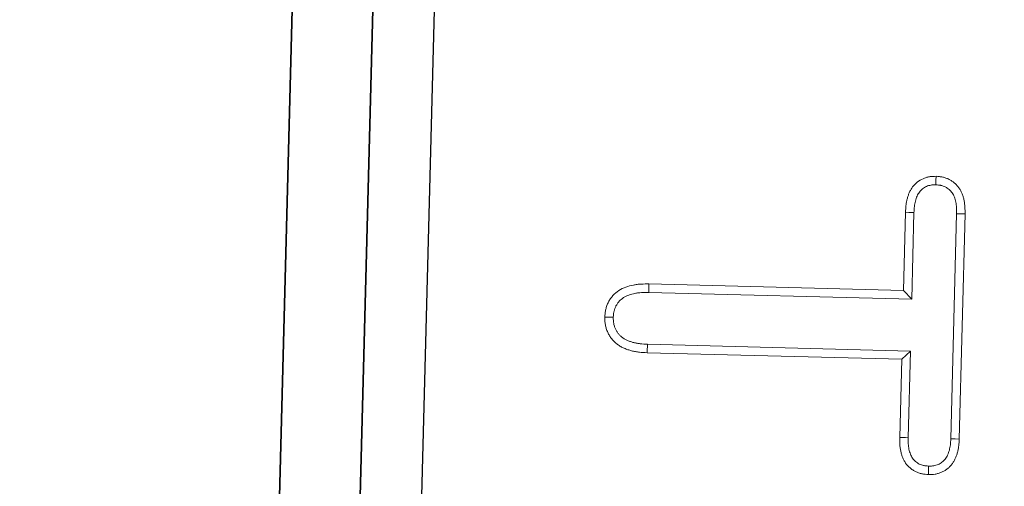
# Model space of a CAD drawing. Header units: metres. Extents: x 232680 to 233262, y 554200 to 554550.
# Tile 140 of 254: x 232760.9896 to 232761.0702, y 554474.473 to 554474.5111. Entities that reach past the tile are written whole.
import ezdxf

# ---------------------------------------------------------------- set-up
doc = ezdxf.new("R2010")
doc.units = ezdxf.units.M
for name, color, linetype, lineweight in [('ACO constructie 035', 7, 'Continuous', 35), ('ACO tekst', 251, 'Continuous', 9), ('N-WE-VH-VERHARDING_ASFALT_TUSSENLAAG_2-GD', 7, 'Continuous', 25)]:
    doc.layers.add(name, color=color, linetype=linetype, lineweight=lineweight)

# ---------------------------------------------------------------- blocks, each defined once
blk = doc.blocks.new('KT 500-640 (doorsnede)')
at = {"layer": 'ACO constructie 035'}
for p, q in [((1, -0.08), (0, -0.08)), ((1, -0.08), (0, -0.08)), ((1, -0.086606), (0, -0.086606)), ((1, -0.086606), (0, -0.086606))]:
    blk.add_line(p, q, dxfattribs=at)
at = {"layer": 'ACO tekst'}
for p, q in [((0.83334, -0.031125), (0.851779, -0.031125)), ((0.83335, -0.031818), (0.851771, -0.031818)), ((0.840443, -0.035307), (0.833348, -0.035307)), ((0.840443, -0.035307), (0.83975, -0.036)), ((0.840443, -0.056828), (0.840443, -0.035307)), ((0.844682, -0.035307), (0.844682, -0.056827)), ((0.844682, -0.035307), (0.845375, -0.036)), ((0.85177, -0.035307), (0.844682, -0.035307)), ((0.83975, -0.036), (0.83334, -0.036)), ((0.83975, -0.056836), (0.83975, -0.036)), ((0.845375, -0.036), (0.845375, -0.056836)), ((0.851779, -0.036), (0.845375, -0.036))]:
    blk.add_line(p, q, dxfattribs=at)
at = {"layer": 'ACO tekst', "flags": 128}
for points in [[(0.83335, -0.031818), (0.833345, -0.031471), (0.83334, -0.031125)], [(0.851771, -0.031818), (0.851775, -0.031471), (0.851779, -0.031125)], [(0.854092, -0.033573), (0.854438, -0.033574), (0.854785, -0.033574)], [(0.833348, -0.035307), (0.833346, -0.035515), (0.833343, -0.035723), (0.83334, -0.036)], [(0.85177, -0.035307), (0.851773, -0.035515), (0.851776, -0.035723), (0.851779, -0.036)], [(0.840443, -0.056828), (0.840235, -0.05683), (0.840027, -0.056833), (0.83975, -0.056836)], [(0.844682, -0.056827), (0.84489, -0.05683), (0.845098, -0.056833), (0.845375, -0.056836)], [(0.842579, -0.059682), (0.842579, -0.05989), (0.842579, -0.060098), (0.84258, -0.060375)]]:
    blk.add_lwpolyline(points, dxfattribs=at)
at = {"layer": 'ACO tekst'}
for points, knots in [([(0.830375, -0.033574), (0.830383, -0.033392), (0.83039, -0.03321), (0.830439, -0.032943), (0.830461, -0.032855), (0.830516, -0.032681), (0.830549, -0.032596), (0.830624, -0.03243), (0.830667, -0.032349), (0.830761, -0.032194), (0.830814, -0.03212), (0.830929, -0.03198), (0.830992, -0.031913), (0.831125, -0.031789), (0.831195, -0.031731), (0.831342, -0.031623), (0.831418, -0.031573), (0.831576, -0.031483), (0.831657, -0.031443), (0.831824, -0.031371), (0.831909, -0.03134), (0.832083, -0.031284), (0.83217, -0.031259), (0.832347, -0.031217), (0.832436, -0.031199), (0.832615, -0.031171), (0.832706, -0.03116), (0.832976, -0.031136), (0.833158, -0.03113), (0.83334, -0.031125)], [0, 0, 0, 0, 0.125, 0.125, 0.1875, 0.1875, 0.25, 0.25, 0.3125, 0.3125, 0.375, 0.375, 0.4375, 0.4375, 0.5, 0.5, 0.5625, 0.5625, 0.625, 0.625, 0.6875, 0.6875, 0.75, 0.75, 0.8125, 0.8125, 0.875, 0.875, 1, 1, 1, 1]), ([(0.851779, -0.031125), (0.851963, -0.03113), (0.852146, -0.031134), (0.852419, -0.031157), (0.85251, -0.031167), (0.852691, -0.031194), (0.852781, -0.031211), (0.85296, -0.031252), (0.853048, -0.031276), (0.853224, -0.03133), (0.85331, -0.031361), (0.85348, -0.031431), (0.853562, -0.03147), (0.853722, -0.03156), (0.853798, -0.031611), (0.853945, -0.031721), (0.854015, -0.03178), (0.85415, -0.031905), (0.854213, -0.031972), (0.854331, -0.032112), (0.854385, -0.032186), (0.854482, -0.032342), (0.854525, -0.032423), (0.854602, -0.032589), (0.854636, -0.032675), (0.854693, -0.032849), (0.854716, -0.032938), (0.854742, -0.033073), (0.854749, -0.033118), (0.854761, -0.033208), (0.854765, -0.033254), (0.854777, -0.033391), (0.854781, -0.033483), (0.854785, -0.033574)], [0, 0, 0, 0, 0.125, 0.125, 0.1875, 0.1875, 0.25, 0.25, 0.3125, 0.3125, 0.375, 0.375, 0.4375, 0.4375, 0.5, 0.5, 0.5625, 0.5625, 0.625, 0.625, 0.6875, 0.6875, 0.75, 0.75, 0.8125, 0.8125, 0.875, 0.875, 0.90625, 0.90625, 0.9375, 0.9375, 1, 1, 1, 1]), ([(0.831069, -0.033571), (0.831076, -0.033403), (0.831084, -0.033265), (0.831115, -0.033098), (0.83113, -0.033038), (0.831168, -0.032918), (0.831191, -0.032857), (0.831245, -0.03274), (0.831274, -0.032684), (0.831336, -0.032582), (0.831369, -0.032536), (0.831444, -0.032445), (0.831486, -0.0324), (0.831578, -0.032314), (0.831628, -0.032273), (0.831731, -0.032197), (0.831785, -0.032162), (0.831895, -0.032098), (0.831953, -0.03207), (0.832076, -0.032017), (0.832141, -0.031993), (0.832277, -0.031949), (0.832348, -0.031929), (0.83249, -0.031895), (0.832562, -0.031881), (0.832708, -0.031857), (0.83278, -0.031849), (0.833008, -0.031829), (0.833172, -0.031823), (0.83335, -0.031818)], [0.0074473, 0.0074473, 0.0074473, 0.0074473, 0.125, 0.125, 0.1875, 0.1875, 0.25, 0.25, 0.3125, 0.3125, 0.375, 0.375, 0.4375, 0.4375, 0.5, 0.5, 0.5625, 0.5625, 0.625, 0.625, 0.6875, 0.6875, 0.75, 0.75, 0.8125, 0.8125, 0.875, 0.875, 0.9976437, 0.9976437, 0.9976437, 0.9976437]), ([(0.851771, -0.031818), (0.85195, -0.031822), (0.852118, -0.031827), (0.852349, -0.031846), (0.852423, -0.031854), (0.85257, -0.031877), (0.852643, -0.031891), (0.852788, -0.031924), (0.852861, -0.031943), (0.853002, -0.031987), (0.853068, -0.03201), (0.853192, -0.032061), (0.853248, -0.032089), (0.853353, -0.032148), (0.853405, -0.032182), (0.853509, -0.032259), (0.85356, -0.032303), (0.853657, -0.032394), (0.853701, -0.03244), (0.85378, -0.032534), (0.853814, -0.03258), (0.853877, -0.032682), (0.853907, -0.032737), (0.853962, -0.032855), (0.853986, -0.032918), (0.854026, -0.03304), (0.854042, -0.0331), (0.854059, -0.033188), (0.854064, -0.033218), (0.854072, -0.033284), (0.854076, -0.033319), (0.854084, -0.033422), (0.854088, -0.033494), (0.854092, -0.033573)], [0.0019917, 0.0019917, 0.0019917, 0.0019917, 0.125, 0.125, 0.1875, 0.1875, 0.25, 0.25, 0.3125, 0.3125, 0.375, 0.375, 0.4375, 0.4375, 0.5, 0.5, 0.5625, 0.5625, 0.625, 0.625, 0.6875, 0.6875, 0.75, 0.75, 0.8125, 0.8125, 0.875, 0.875, 0.90625, 0.90625, 0.9375, 0.9375, 0.9924284, 0.9924284, 0.9924284, 0.9924284]), ([(0.831069, -0.033571), (0.830953, -0.033571), (0.830837, -0.033572), (0.830722, -0.033572), (0.830606, -0.033573), (0.830491, -0.033574), (0.830375, -0.033574)], [0, 0, 0, 0, 0.000693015, 0.000693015, 0.000693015, 0.00138603, 0.00138603, 0.00138603, 0.00138603]), ([(0.83334, -0.036), (0.833159, -0.035996), (0.832977, -0.035991), (0.832707, -0.035968), (0.832618, -0.035958), (0.832439, -0.03593), (0.83235, -0.035912), (0.832174, -0.035871), (0.832086, -0.035847), (0.831913, -0.035793), (0.831827, -0.035763), (0.83166, -0.035694), (0.831578, -0.035655), (0.83142, -0.035568), (0.831343, -0.035519), (0.831124, -0.035357), (0.830992, -0.035231), (0.83082, -0.03502), (0.830767, -0.034947), (0.830671, -0.034793), (0.830627, -0.034714), (0.830551, -0.034549), (0.830518, -0.034465), (0.830464, -0.034292), (0.830442, -0.034203), (0.830418, -0.03407), (0.830411, -0.034025), (0.8304, -0.033935), (0.830396, -0.03389), (0.830384, -0.033755), (0.83038, -0.033665), (0.830375, -0.033574)], [0, 0, 0, 0, 0.125, 0.125, 0.1875, 0.1875, 0.25, 0.25, 0.3125, 0.3125, 0.375, 0.375, 0.4375, 0.4375, 0.5, 0.5, 0.625, 0.625, 0.6875, 0.6875, 0.75, 0.75, 0.8125, 0.8125, 0.875, 0.875, 0.90625, 0.90625, 0.9375, 0.9375, 1, 1, 1, 1]), ([(0.833348, -0.035307), (0.833171, -0.035303), (0.833006, -0.035298), (0.83278, -0.035279), (0.832708, -0.035271), (0.832564, -0.035248), (0.832492, -0.035234), (0.832348, -0.0352), (0.832276, -0.03518), (0.832135, -0.035136), (0.832068, -0.035113), (0.831945, -0.035062), (0.831888, -0.035035), (0.831782, -0.034976), (0.83173, -0.034943), (0.831582, -0.034834), (0.831493, -0.034749), (0.831375, -0.034604), (0.831338, -0.034553), (0.831272, -0.034448), (0.831242, -0.034394), (0.831192, -0.034285), (0.83117, -0.034229), (0.831134, -0.034113), (0.831119, -0.034052), (0.831102, -0.03396), (0.831098, -0.033929), (0.831089, -0.033861), (0.831086, -0.033825), (0.831077, -0.033721), (0.831073, -0.033649), (0.831069, -0.033571)], [0.001975, 0.001975, 0.001975, 0.001975, 0.125, 0.125, 0.1875, 0.1875, 0.25, 0.25, 0.3125, 0.3125, 0.375, 0.375, 0.4375, 0.4375, 0.5, 0.5, 0.625, 0.625, 0.6875, 0.6875, 0.75, 0.75, 0.8125, 0.8125, 0.875, 0.875, 0.90625, 0.90625, 0.9375, 0.9375, 0.9924172, 0.9924172, 0.9924172, 0.9924172]), ([(0.854092, -0.033573), (0.854088, -0.033652), (0.854084, -0.033724), (0.854075, -0.033827), (0.854071, -0.033862), (0.854063, -0.033928), (0.854058, -0.033959), (0.854041, -0.034048), (0.854026, -0.034108), (0.853987, -0.034224), (0.853965, -0.03428), (0.853885, -0.034446), (0.853815, -0.034554), (0.853653, -0.034748), (0.853561, -0.034833), (0.85341, -0.034942), (0.853357, -0.034976), (0.853249, -0.035035), (0.853191, -0.035062), (0.853065, -0.035113), (0.852998, -0.035136), (0.852855, -0.03518), (0.852782, -0.0352), (0.852636, -0.035233), (0.852563, -0.035247), (0.852417, -0.03527), (0.852344, -0.035278), (0.852115, -0.035298), (0.851949, -0.035302), (0.85177, -0.035307)], [0.0076139, 0.0076139, 0.0076139, 0.0076139, 0.0625, 0.0625, 0.09375, 0.09375, 0.125, 0.125, 0.1875, 0.1875, 0.25, 0.25, 0.375, 0.375, 0.5, 0.5, 0.5625, 0.5625, 0.625, 0.625, 0.6875, 0.6875, 0.75, 0.75, 0.8125, 0.8125, 0.875, 0.875, 0.9979258, 0.9979258, 0.9979258, 0.9979258]), ([(0.854785, -0.033574), (0.854781, -0.033665), (0.854776, -0.033757), (0.854765, -0.033893), (0.85476, -0.033938), (0.854749, -0.034028), (0.854742, -0.034073), (0.854716, -0.034207), (0.854693, -0.034296), (0.854636, -0.034469), (0.854602, -0.034554), (0.854483, -0.034801), (0.854382, -0.034955), (0.854148, -0.035235), (0.854014, -0.035361), (0.853792, -0.035521), (0.853715, -0.03557), (0.853555, -0.035657), (0.853472, -0.035696), (0.853303, -0.035764), (0.853217, -0.035794), (0.853042, -0.035847), (0.852954, -0.035871), (0.852776, -0.035912), (0.852686, -0.035929), (0.852506, -0.035957), (0.852416, -0.035967), (0.852144, -0.03599), (0.851962, -0.035995), (0.851779, -0.036)], [0, 0, 0, 0, 0.0625, 0.0625, 0.09375, 0.09375, 0.125, 0.125, 0.1875, 0.1875, 0.25, 0.25, 0.375, 0.375, 0.5, 0.5, 0.5625, 0.5625, 0.625, 0.625, 0.6875, 0.6875, 0.75, 0.75, 0.8125, 0.8125, 0.875, 0.875, 1, 1, 1, 1]), ([(0.84258, -0.060375), (0.842473, -0.060371), (0.842366, -0.060366), (0.842206, -0.060354), (0.842153, -0.060348), (0.842047, -0.060334), (0.841995, -0.060325), (0.841838, -0.060293), (0.841735, -0.060263), (0.841584, -0.06021), (0.841534, -0.06019), (0.841435, -0.060149), (0.841386, -0.060127), (0.84124, -0.060058), (0.841146, -0.060007), (0.841011, -0.059921), (0.840967, -0.059891), (0.840882, -0.059827), (0.84084, -0.059794), (0.840718, -0.059689), (0.840642, -0.059614), (0.840497, -0.059455), (0.84043, -0.059372), (0.840305, -0.059198), (0.840248, -0.059107), (0.840147, -0.058919), (0.840102, -0.058822), (0.840024, -0.058623), (0.839989, -0.058522), (0.839927, -0.058316), (0.8399, -0.058213), (0.839851, -0.058005), (0.839831, -0.0579), (0.839798, -0.057689), (0.839786, -0.057583), (0.83976, -0.057264), (0.839755, -0.05705), (0.83975, -0.056836)], [0, 0, 0, 0, 0.0625, 0.0625, 0.09375, 0.09375, 0.125, 0.125, 0.1875, 0.1875, 0.21875, 0.21875, 0.25, 0.25, 0.3125, 0.3125, 0.34375, 0.34375, 0.375, 0.375, 0.4375, 0.4375, 0.5, 0.5, 0.5625, 0.5625, 0.625, 0.625, 0.6875, 0.6875, 0.75, 0.75, 0.8125, 0.8125, 0.875, 0.875, 1, 1, 1, 1]), ([(0.842579, -0.059682), (0.842483, -0.059678), (0.842395, -0.059674), (0.842272, -0.059664), (0.84223, -0.059659), (0.842154, -0.059649), (0.842119, -0.059643), (0.842014, -0.059622), (0.84194, -0.059601), (0.841827, -0.059561), (0.841789, -0.059546), (0.841711, -0.059514), (0.841672, -0.059496), (0.841561, -0.059443), (0.841491, -0.059405), (0.841397, -0.059345), (0.841367, -0.059325), (0.841308, -0.059281), (0.841279, -0.059258), (0.841193, -0.059184), (0.841137, -0.059129), (0.841028, -0.059009), (0.840977, -0.058946), (0.840885, -0.058817), (0.840843, -0.058751), (0.840771, -0.058617), (0.840738, -0.058545), (0.840676, -0.05839), (0.840648, -0.058306), (0.840595, -0.058131), (0.840571, -0.058041), (0.84053, -0.057864), (0.840513, -0.057776), (0.840485, -0.057599), (0.840475, -0.057512), (0.840453, -0.057237), (0.840448, -0.057039), (0.840443, -0.056828)], [0.0056704, 0.0056704, 0.0056704, 0.0056704, 0.0625, 0.0625, 0.09375, 0.09375, 0.125, 0.125, 0.1875, 0.1875, 0.21875, 0.21875, 0.25, 0.25, 0.3125, 0.3125, 0.34375, 0.34375, 0.375, 0.375, 0.4375, 0.4375, 0.5, 0.5, 0.5625, 0.5625, 0.625, 0.625, 0.6875, 0.6875, 0.75, 0.75, 0.8125, 0.8125, 0.875, 0.875, 0.99848, 0.99848, 0.99848, 0.99848]), ([(0.844682, -0.056827), (0.844677, -0.057037), (0.844672, -0.057235), (0.84465, -0.057514), (0.844641, -0.057603), (0.844615, -0.057781), (0.844599, -0.05787), (0.844542, -0.058132), (0.844491, -0.058305), (0.844368, -0.058617), (0.844295, -0.058754), (0.844116, -0.059012), (0.84401, -0.059131), (0.843836, -0.059282), (0.843776, -0.059327), (0.843649, -0.059411), (0.843582, -0.05945), (0.843442, -0.059519), (0.843368, -0.05955), (0.843222, -0.0596), (0.84315, -0.05962), (0.843042, -0.059642), (0.843006, -0.059648), (0.842928, -0.059658), (0.842886, -0.059663), (0.842762, -0.059673), (0.842674, -0.059677), (0.842579, -0.059682)], [0.0016676, 0.0016676, 0.0016676, 0.0016676, 0.125, 0.125, 0.1875, 0.1875, 0.25, 0.25, 0.375, 0.375, 0.5, 0.5, 0.625, 0.625, 0.6875, 0.6875, 0.75, 0.75, 0.8125, 0.8125, 0.875, 0.875, 0.90625, 0.90625, 0.9375, 0.9375, 0.9942984, 0.9942984, 0.9942984, 0.9942984]), ([(0.845375, -0.056836), (0.84537, -0.057049), (0.845365, -0.057262), (0.84534, -0.05758), (0.845329, -0.057685), (0.845299, -0.057896), (0.84528, -0.058001), (0.845212, -0.058313), (0.845152, -0.058518), (0.844995, -0.058914), (0.844896, -0.059104), (0.844653, -0.059454), (0.84451, -0.059614), (0.844268, -0.059824), (0.844184, -0.059889), (0.844006, -0.060006), (0.843913, -0.060059), (0.843722, -0.060153), (0.843623, -0.060194), (0.843422, -0.060265), (0.843319, -0.060293), (0.843163, -0.060325), (0.84311, -0.060333), (0.843005, -0.060347), (0.842952, -0.060352), (0.842793, -0.060366), (0.842687, -0.06037), (0.84258, -0.060375)], [0, 0, 0, 0, 0.125, 0.125, 0.1875, 0.1875, 0.25, 0.25, 0.375, 0.375, 0.5, 0.5, 0.625, 0.625, 0.6875, 0.6875, 0.75, 0.75, 0.8125, 0.8125, 0.875, 0.875, 0.90625, 0.90625, 0.9375, 0.9375, 1, 1, 1, 1])]:
    blk.add_open_spline(points, degree=3, knots=knots, dxfattribs=at)

msp = doc.modelspace()

# ---------------------------------------------------------------- linework, layer by layer
at = {"layer": 'N-WE-VH-VERHARDING_ASFALT_TUSSENLAAG_2-GD', "flags": 128}
msp.add_lwpolyline([(232761.00621, 554473.838217), (232761.119353, 554478.238217), (232761.189376, 554478.238217), (232761.076233, 554473.838217)], close=True, dxfattribs=at)

# ---------------------------------------------------------------- block references
at = {"xscale": -1, "rotation": 268.5270045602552}
msp.add_blockref('KT 500-640 (doorsnede)', (232761.076178, 554473.642953), dxfattribs=at)

doc.saveas('drawing.dxf')
